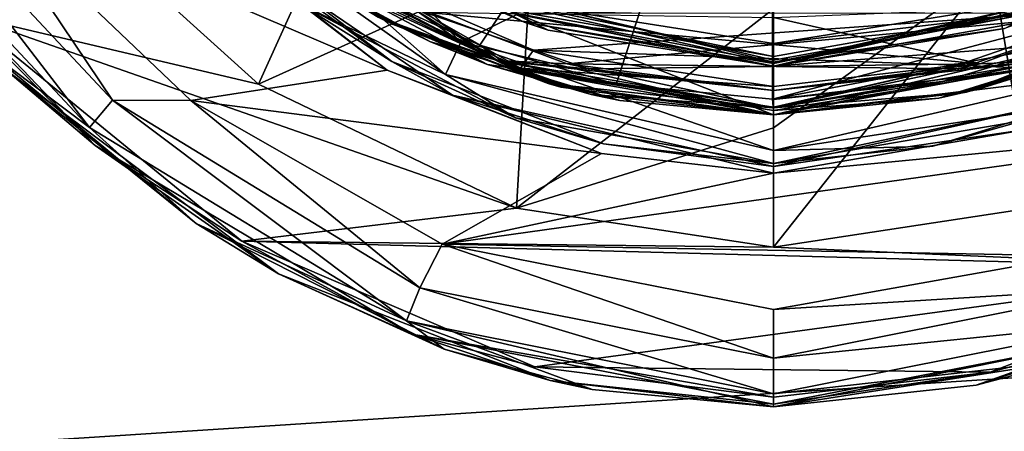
# Model space of a CAD drawing. Extents: x -252 to 252, y -10 to 987.
# Tile 6 of 256: x -7.75 to 2.37, y 59.75 to 63.98. Entities that reach past the tile are written whole.
import ezdxf

# ---------------------------------------------------------------- set-up
doc = ezdxf.new("R2010")
doc.units = 0
doc.header["$LTSCALE"] = 65.185185
for name, color, linetype in [('209', 7, 'CONTINUOUS'), ('210', 7, 'CONTINUOUS'), ('211', 7, 'CONTINUOUS'), ('227', 7, 'CONTINUOUS'), ('261', 7, 'CONTINUOUS'), ('2647', 7, 'CONTINUOUS'), ('2648', 7, 'CONTINUOUS'), ('2649', 7, 'CONTINUOUS'), ('2650', 7, 'CONTINUOUS'), ('2651', 7, 'CONTINUOUS'), ('2652', 7, 'CONTINUOUS'), ('2653', 7, 'CONTINUOUS'), ('2667', 7, 'CONTINUOUS'), ('2668', 7, 'CONTINUOUS'), ('2669', 7, 'CONTINUOUS'), ('2670', 7, 'CONTINUOUS'), ('270', 7, 'CONTINUOUS'), ('3522', 7, 'CONTINUOUS'), ('3523', 7, 'CONTINUOUS'), ('3528', 7, 'CONTINUOUS'), ('3529', 7, 'CONTINUOUS'), ('3531', 7, 'CONTINUOUS'), ('3532', 7, 'CONTINUOUS'), ('3627', 7, 'CONTINUOUS'), ('3629', 7, 'CONTINUOUS'), ('3630', 7, 'CONTINUOUS'), ('3631', 7, 'CONTINUOUS'), ('3645', 7, 'CONTINUOUS'), ('3650', 7, 'CONTINUOUS'), ('3659', 7, 'CONTINUOUS'), ('3660', 7, 'CONTINUOUS'), ('3911', 7, 'CONTINUOUS'), ('418', 7, 'CONTINUOUS'), ('419', 7, 'CONTINUOUS'), ('55', 7, 'CONTINUOUS'), ('56', 7, 'CONTINUOUS'), ('57', 7, 'CONTINUOUS'), ('58', 7, 'CONTINUOUS'), ('76', 7, 'CONTINUOUS'), ('77', 7, 'CONTINUOUS'), ('78', 7, 'CONTINUOUS'), ('79', 7, 'CONTINUOUS')]:
    doc.layers.add(name, color=color, linetype=linetype)

msp = doc.modelspace()

# ---------------------------------------------------------------- linework, layer by layer
at = {"layer": '209', "color": 7, "linetype": 'CONTINUOUS'}
msp.add_3dface([(2.537, 64.049, -58), (0, 63.6, -58), (-2.53, 64.046, -58), (2.537, 64.049, -58)], dxfattribs=at)
at = {"layer": '210', "color": 7, "linetype": 'CONTINUOUS'}
for points in [[(-4.696, 65.069, -10.137), (-2.563, 63.953, -57.9), (-2.316, 63.869, -10.921), (-4.696, 65.069, -10.137)], [(-4.09, 64.677, -57.9), (-2.563, 63.953, -57.9), (-4.696, 65.069, -10.137), (-4.09, 64.677, -57.9)], [(-2.563, 63.953, -57.9), (0, 63.5, -57.9), (-2.316, 63.869, -10.921), (-2.563, 63.953, -57.9)], [(-2.316, 63.869, -10.921), (0, 63.5, -57.9), (0, 63.5, -11.143), (-2.316, 63.869, -10.921)]]:
    msp.add_3dface(points, dxfattribs=at)
at = {"layer": '211', "color": 7, "linetype": 'CONTINUOUS'}
for points in [[(0, 63.5, -11.143), (0, 63.5, -57.9), (2.57, 63.955, -57.9), (0, 63.5, -11.143)], [(0, 63.5, -11.143), (2.57, 63.955, -57.9), (2.375, 63.888, -10.909), (0, 63.5, -11.143)]]:
    msp.add_3dface(points, dxfattribs=at)
at = {"layer": '227', "color": 7, "linetype": 'CONTINUOUS'}
msp.add_3dface([(-2.163, 64.071, -10.503), (0, 63.732, -10.721), (2.218, 64.088, -10.491), (-2.163, 64.071, -10.503)], dxfattribs=at)
at = {"layer": '261', "color": 7, "linetype": 'CONTINUOUS'}
for points in [[(2.218, 64.088, -10.491), (0, 63.732, -10.721), (2.69, 64.05, -10.618), (2.218, 64.088, -10.491)], [(0, 63.543, -10.941), (2.69, 64.05, -10.618), (0, 63.562, -10.902), (0, 63.543, -10.941)], [(2.69, 64.05, -10.618), (0, 63.732, -10.721), (0, 63.562, -10.902), (2.69, 64.05, -10.618)], [(0, 63.543, -10.941), (2.375, 63.888, -10.909), (2.69, 64.05, -10.618), (0, 63.543, -10.941)], [(0, 63.5, -11.143), (2.375, 63.888, -10.909), (0, 63.543, -10.941), (0, 63.5, -11.143)]]:
    msp.add_3dface(points, dxfattribs=at)
at = {"layer": '2647', "color": 7, "linetype": 'CONTINUOUS'}
for points in [[(-5.293, 63.315, -68.5), (-8.31, 64.025, -68.5), (-7.892, 65.666, -68.5), (-5.293, 63.315, -68.5)], [(-2.641, 62.041, -68.5), (-8.31, 64.025, -68.5), (-5.293, 63.315, -68.5), (-2.641, 62.041, -68.5)], [(-5.465, 61.704, -68.5), (-8.31, 64.025, -68.5), (-2.641, 62.041, -68.5), (-5.465, 61.704, -68.5)], [(0, 61.642, -68.5), (-5.465, 61.704, -68.5), (-2.641, 62.041, -68.5), (0, 61.642, -68.5)], [(2.658, 62.046, -68.5), (4.985, 61.423, -68.5), (0, 61.642, -68.5), (2.658, 62.046, -68.5)], [(4.985, 61.423, -68.5), (-5.465, 61.704, -68.5), (0, 61.642, -68.5), (4.985, 61.423, -68.5)], [(-5.465, 61.704, -68.5), (4.985, 61.423, -68.5), (-2.452, 60.413, -68.5), (-5.465, 61.704, -68.5)], [(4.985, 61.423, -68.5), (2.228, 60.358, -68.5), (-2.452, 60.413, -68.5), (4.985, 61.423, -68.5)], [(2.228, 60.358, -68.5), (0, 60.1, -68.5), (-2.452, 60.413, -68.5), (2.228, 60.358, -68.5)]]:
    msp.add_3dface(points, dxfattribs=at)
at = {"layer": '2648', "color": 7, "linetype": 'CONTINUOUS'}
for points in [[(-6.484, 65.388, -15.5), (-8.227, 65.278, -15.5), (-3.971, 63.46, -15.5), (-6.484, 65.388, -15.5)], [(-8.227, 65.278, -15.5), (-5.99, 63.149, -15.5), (-3.971, 63.46, -15.5), (-8.227, 65.278, -15.5)], [(-3.971, 63.46, -15.5), (-5.99, 63.149, -15.5), (-1.769, 62.605, -15.5), (-3.971, 63.46, -15.5)], [(-5.99, 63.149, -15.5), (-3.407, 61.671, -15.5), (-1.769, 62.605, -15.5), (-5.99, 63.149, -15.5)], [(-3.407, 61.671, -15.5), (5.718, 62.948, -15.5), (0, 62.4, -15.5), (-3.407, 61.671, -15.5)], [(3.093, 61.551, -15.5), (5.718, 62.948, -15.5), (-3.407, 61.671, -15.5), (3.093, 61.551, -15.5)], [(0, 62.4, -15.5), (5.718, 62.948, -15.5), (2.621, 62.853, -15.5), (0, 62.4, -15.5)], [(-1.769, 62.605, -15.5), (-3.407, 61.671, -15.5), (0, 62.4, -15.5), (-1.769, 62.605, -15.5)], [(0, 61, -15.5), (3.093, 61.551, -15.5), (-3.407, 61.671, -15.5), (0, 61, -15.5)]]:
    msp.add_3dface(points, dxfattribs=at)
at = {"layer": '2649', "color": 7, "linetype": 'CONTINUOUS'}
for points in [[(2.084, 60.223, -68.4), (4.632, 61.126, -68.4), (3.041, 60.478, -16.5), (2.084, 60.223, -68.4)], [(0, 60, -16.5), (2.084, 60.223, -68.4), (3.041, 60.478, -16.5), (0, 60, -16.5)], [(0, 60, -68.4), (2.084, 60.223, -68.4), (0, 60, -16.5), (0, 60, -68.4)]]:
    msp.add_3dface(points, dxfattribs=at)
at = {"layer": '2650', "color": 7, "linetype": 'CONTINUOUS'}
for points in [[(-8.129, 63.697, -16.5), (-7.891, 63.463, -68.4), (-5.935, 61.883, -16.5), (-8.129, 63.697, -16.5)], [(-7.891, 63.463, -68.4), (-5.088, 61.367, -68.4), (-5.935, 61.883, -16.5), (-7.891, 63.463, -68.4)], [(-5.935, 61.883, -16.5), (-5.088, 61.367, -68.4), (-3.384, 60.594, -16.5), (-5.935, 61.883, -16.5)], [(-5.088, 61.367, -68.4), (-2.294, 60.271, -68.4), (-3.384, 60.594, -16.5), (-5.088, 61.367, -68.4)], [(-3.384, 60.594, -16.5), (-2.294, 60.271, -68.4), (-1.865, 60.179, -16.5), (-3.384, 60.594, -16.5)], [(-2.294, 60.271, -68.4), (0, 60, -68.4), (-1.865, 60.179, -16.5), (-2.294, 60.271, -68.4)], [(0, 60, -68.4), (0, 60, -16.5), (-1.865, 60.179, -16.5), (0, 60, -68.4)]]:
    msp.add_3dface(points, dxfattribs=at)
at = {"layer": '2651', "color": 7, "linetype": 'CONTINUOUS'}
msp.add_3dface([(0, 63.5, -64.5), (2.896, 64.149, -64.5), (-2.633, 64.035, -64.5), (0, 63.5, -64.5)], dxfattribs=at)
at = {"layer": '2652', "color": 7, "linetype": 'CONTINUOUS'}
for points in [[(1.638, 62.678, -63.5), (2.586, 62.947, -15.6), (2.949, 63.084, -63.5), (1.638, 62.678, -63.5)], [(0, 62.5, -63.5), (2.586, 62.947, -15.6), (1.638, 62.678, -63.5), (0, 62.5, -63.5)], [(0, 62.5, -15.6), (2.586, 62.947, -15.6), (0, 62.5, -63.5), (0, 62.5, -15.6)]]:
    msp.add_3dface(points, dxfattribs=at)
at = {"layer": '2653', "color": 7, "linetype": 'CONTINUOUS'}
for points in [[(-6.412, 65.457, -15.6), (-3.923, 63.547, -15.6), (-4.862, 64.136, -63.5), (-6.412, 65.457, -15.6)], [(-4.862, 64.136, -63.5), (-3.923, 63.547, -15.6), (-2.651, 62.97, -63.5), (-4.862, 64.136, -63.5)], [(-3.923, 63.547, -15.6), (-1.746, 62.703, -15.6), (-2.651, 62.97, -63.5), (-3.923, 63.547, -15.6)], [(-1.746, 62.703, -15.6), (0, 62.5, -15.6), (-2.651, 62.97, -63.5), (-1.746, 62.703, -15.6)], [(0, 62.5, -15.6), (0, 62.5, -63.5), (-2.651, 62.97, -63.5), (0, 62.5, -15.6)]]:
    msp.add_3dface(points, dxfattribs=at)
at = {"layer": '2667', "color": 7, "linetype": 'CONTINUOUS'}
for points in [[(3.093, 61.551, -15.5), (0, 61, -15.5), (3.634, 61.224, -15.634), (3.093, 61.551, -15.5)], [(3.634, 61.224, -15.634), (0, 60.5, -15.634), (3.771, 60.884, -16), (3.634, 61.224, -15.634)], [(0, 61, -15.5), (0, 60.5, -15.634), (3.634, 61.224, -15.634), (0, 61, -15.5)], [(0, 60.5, -15.634), (0, 60.134, -16), (3.771, 60.884, -16), (0, 60.5, -15.634)], [(0, 60.134, -16), (3.041, 60.478, -16.5), (3.771, 60.884, -16), (0, 60.134, -16)], [(0, 60, -16.5), (3.041, 60.478, -16.5), (0, 60.134, -16), (0, 60, -16.5)]]:
    msp.add_3dface(points, dxfattribs=at)
at = {"layer": '2668', "color": 7, "linetype": 'CONTINUOUS'}
for points in [[(-7.03, 62.869, -16), (-9.322, 65.848, -15.634), (-9.615, 65.629, -16), (-7.03, 62.869, -16)], [(-6.795, 63.15, -15.634), (-9.322, 65.848, -15.634), (-7.03, 62.869, -16), (-6.795, 63.15, -15.634)], [(-6.795, 63.15, -15.634), (-8.227, 65.278, -15.5), (-9.322, 65.848, -15.634), (-6.795, 63.15, -15.634)], [(-8.129, 63.697, -16.5), (-7.03, 62.869, -16), (-9.615, 65.629, -16), (-8.129, 63.697, -16.5)], [(-5.99, 63.149, -15.5), (-8.227, 65.278, -15.5), (-6.795, 63.15, -15.634), (-5.99, 63.149, -15.5)], [(-8.129, 63.697, -16.5), (-5.935, 61.883, -16.5), (-7.03, 62.869, -16), (-8.129, 63.697, -16.5)], [(-3.772, 60.884, -16), (-6.795, 63.15, -15.634), (-7.03, 62.869, -16), (-3.772, 60.884, -16)], [(-3.634, 61.224, -15.634), (-6.795, 63.15, -15.634), (-3.772, 60.884, -16), (-3.634, 61.224, -15.634)], [(-3.634, 61.224, -15.634), (-5.99, 63.149, -15.5), (-6.795, 63.15, -15.634), (-3.634, 61.224, -15.634)], [(-3.407, 61.671, -15.5), (-5.99, 63.149, -15.5), (-3.634, 61.224, -15.634), (-3.407, 61.671, -15.5)], [(-5.935, 61.883, -16.5), (-3.772, 60.884, -16), (-7.03, 62.869, -16), (-5.935, 61.883, -16.5)], [(-5.935, 61.883, -16.5), (-3.384, 60.594, -16.5), (-3.772, 60.884, -16), (-5.935, 61.883, -16.5)], [(0, 60.5, -15.634), (-3.407, 61.671, -15.5), (-3.634, 61.224, -15.634), (0, 60.5, -15.634)], [(0, 61, -15.5), (-3.407, 61.671, -15.5), (0, 60.5, -15.634), (0, 61, -15.5)], [(0, 60.134, -16), (-3.634, 61.224, -15.634), (-3.772, 60.884, -16), (0, 60.134, -16)], [(0, 60.5, -15.634), (-3.634, 61.224, -15.634), (0, 60.134, -16), (0, 60.5, -15.634)], [(0, 60, -16.5), (0, 60.134, -16), (-3.772, 60.884, -16), (0, 60, -16.5)], [(-1.865, 60.179, -16.5), (0, 60, -16.5), (-3.772, 60.884, -16), (-1.865, 60.179, -16.5)], [(-3.384, 60.594, -16.5), (-1.865, 60.179, -16.5), (-3.772, 60.884, -16), (-3.384, 60.594, -16.5)]]:
    msp.add_3dface(points, dxfattribs=at)
at = {"layer": '2669', "color": 7, "linetype": 'CONTINUOUS'}
for points in [[(-3.37, 63.415, -64), (-5.9, 65.653, -64.366), (-6.156, 65.391, -64), (-3.37, 63.415, -64)], [(-3.214, 63.746, -64.366), (-4.835, 65.371, -64.5), (-5.9, 65.653, -64.366), (-3.214, 63.746, -64.366)], [(-3.214, 63.746, -64.366), (-5.9, 65.653, -64.366), (-3.37, 63.415, -64), (-3.214, 63.746, -64.366)], [(-4.862, 64.136, -63.5), (-3.37, 63.415, -64), (-6.156, 65.391, -64), (-4.862, 64.136, -63.5)], [(-2.633, 64.035, -64.5), (-4.835, 65.371, -64.5), (-3.214, 63.746, -64.366), (-2.633, 64.035, -64.5)], [(-4.862, 64.136, -63.5), (-2.651, 62.97, -63.5), (-3.37, 63.415, -64), (-4.862, 64.136, -63.5)], [(0, 63, -64.366), (-2.633, 64.035, -64.5), (-3.214, 63.746, -64.366), (0, 63, -64.366)], [(0, 63.5, -64.5), (-2.633, 64.035, -64.5), (0, 63, -64.366), (0, 63.5, -64.5)], [(0, 62.634, -64), (-3.214, 63.746, -64.366), (-3.37, 63.415, -64), (0, 62.634, -64)], [(0, 62.634, -64), (0, 63, -64.366), (-3.214, 63.746, -64.366), (0, 62.634, -64)], [(-2.651, 62.97, -63.5), (0, 62.5, -63.5), (-3.37, 63.415, -64), (-2.651, 62.97, -63.5)], [(0, 62.5, -63.5), (0, 62.634, -64), (-3.37, 63.415, -64), (0, 62.5, -63.5)]]:
    msp.add_3dface(points, dxfattribs=at)
at = {"layer": '2670', "color": 7, "linetype": 'CONTINUOUS'}
for points in [[(2.896, 64.149, -64.5), (0, 63.5, -64.5), (3.214, 63.746, -64.366), (2.896, 64.149, -64.5)], [(3.214, 63.746, -64.366), (0, 63, -64.366), (3.371, 63.415, -64), (3.214, 63.746, -64.366)], [(3.214, 63.746, -64.366), (0, 63.5, -64.5), (0, 63, -64.366), (3.214, 63.746, -64.366)], [(2.949, 63.084, -63.5), (3.371, 63.415, -64), (0, 62.634, -64), (2.949, 63.084, -63.5)], [(3.371, 63.415, -64), (0, 63, -64.366), (0, 62.634, -64), (3.371, 63.415, -64)], [(1.638, 62.678, -63.5), (2.949, 63.084, -63.5), (0, 62.634, -64), (1.638, 62.678, -63.5)], [(0, 62.5, -63.5), (1.638, 62.678, -63.5), (0, 62.634, -64), (0, 62.5, -63.5)]]:
    msp.add_3dface(points, dxfattribs=at)
at = {"layer": '270', "color": 7, "linetype": 'CONTINUOUS'}
for points in [[(-4.696, 65.069, -10.137), (-2.316, 63.869, -10.921), (-2.69, 64.05, -10.618), (-4.696, 65.069, -10.137)], [(0, 63.543, -10.941), (-2.163, 64.071, -10.503), (-2.69, 64.05, -10.618), (0, 63.543, -10.941)], [(0, 63.732, -10.721), (-2.163, 64.071, -10.503), (0, 63.562, -10.902), (0, 63.732, -10.721)], [(-2.163, 64.071, -10.503), (0, 63.543, -10.941), (0, 63.562, -10.902), (-2.163, 64.071, -10.503)], [(0, 63.5, -11.143), (0, 63.543, -10.941), (-2.69, 64.05, -10.618), (0, 63.5, -11.143)], [(-2.316, 63.869, -10.921), (0, 63.5, -11.143), (-2.69, 64.05, -10.618), (-2.316, 63.869, -10.921)]]:
    msp.add_3dface(points, dxfattribs=at)
at = {"layer": '3522', "color": 7, "linetype": 'CONTINUOUS'}
for points in [[(2.228, 60.358, -68.5), (4.985, 61.423, -68.5), (3.714, 60.749, -68.471), (2.228, 60.358, -68.5)], [(4.632, 61.126, -68.4), (2.084, 60.223, -68.4), (3.714, 60.749, -68.471), (4.632, 61.126, -68.4)], [(0, 60.029, -68.471), (2.228, 60.358, -68.5), (3.714, 60.749, -68.471), (0, 60.029, -68.471)], [(0, 60, -68.4), (0, 60.029, -68.471), (3.714, 60.749, -68.471), (0, 60, -68.4)], [(2.084, 60.223, -68.4), (0, 60, -68.4), (3.714, 60.749, -68.471), (2.084, 60.223, -68.4)], [(0, 60.1, -68.5), (2.228, 60.358, -68.5), (0, 60.029, -68.471), (0, 60.1, -68.5)]]:
    msp.add_3dface(points, dxfattribs=at)
at = {"layer": '3523', "color": 7, "linetype": 'CONTINUOUS'}
for points in [[(-7.891, 63.463, -68.4), (-9.593, 65.425, -68.471), (-6.971, 62.686, -68.471), (-7.891, 63.463, -68.4)], [(-9.593, 65.425, -68.471), (-8.31, 64.025, -68.5), (-6.971, 62.686, -68.471), (-9.593, 65.425, -68.471)], [(-8.31, 64.025, -68.5), (-5.465, 61.704, -68.5), (-6.971, 62.686, -68.471), (-8.31, 64.025, -68.5)], [(-5.088, 61.367, -68.4), (-7.891, 63.463, -68.4), (-6.971, 62.686, -68.471), (-5.088, 61.367, -68.4)], [(-5.088, 61.367, -68.4), (-6.971, 62.686, -68.471), (-3.715, 60.749, -68.471), (-5.088, 61.367, -68.4)], [(-6.971, 62.686, -68.471), (-5.465, 61.704, -68.5), (-3.715, 60.749, -68.471), (-6.971, 62.686, -68.471)], [(-5.465, 61.704, -68.5), (-2.452, 60.413, -68.5), (-3.715, 60.749, -68.471), (-5.465, 61.704, -68.5)], [(-2.294, 60.271, -68.4), (-5.088, 61.367, -68.4), (-3.715, 60.749, -68.471), (-2.294, 60.271, -68.4)], [(-2.452, 60.413, -68.5), (0, 60.1, -68.5), (-3.715, 60.749, -68.471), (-2.452, 60.413, -68.5)], [(-3.715, 60.749, -68.471), (0, 60.1, -68.5), (0, 60.029, -68.471), (-3.715, 60.749, -68.471)], [(-2.294, 60.271, -68.4), (-3.715, 60.749, -68.471), (0, 60.029, -68.471), (-2.294, 60.271, -68.4)], [(0, 60, -68.4), (-2.294, 60.271, -68.4), (0, 60.029, -68.471), (0, 60, -68.4)]]:
    msp.add_3dface(points, dxfattribs=at)
at = {"layer": '3528', "color": 7, "linetype": 'CONTINUOUS'}
for points in [[(-6.484, 65.388, -15.5), (-3.971, 63.46, -15.5), (-6.102, 65.114, -15.529), (-6.484, 65.388, -15.5)], [(-3.923, 63.547, -15.6), (-6.412, 65.457, -15.6), (-6.102, 65.114, -15.529), (-3.923, 63.547, -15.6)], [(-6.102, 65.114, -15.529), (-3.971, 63.46, -15.5), (-3.299, 63.202, -15.529), (-6.102, 65.114, -15.529)], [(-3.923, 63.547, -15.6), (-6.102, 65.114, -15.529), (-3.299, 63.202, -15.529), (-3.923, 63.547, -15.6)], [(-3.971, 63.46, -15.5), (-1.769, 62.605, -15.5), (-3.299, 63.202, -15.529), (-3.971, 63.46, -15.5)], [(-1.746, 62.703, -15.6), (-3.923, 63.547, -15.6), (-3.299, 63.202, -15.529), (-1.746, 62.703, -15.6)], [(0, 62.471, -15.529), (-1.746, 62.703, -15.6), (-3.299, 63.202, -15.529), (0, 62.471, -15.529)], [(0, 62.4, -15.5), (0, 62.471, -15.529), (-3.299, 63.202, -15.529), (0, 62.4, -15.5)], [(-1.769, 62.605, -15.5), (0, 62.4, -15.5), (-3.299, 63.202, -15.529), (-1.769, 62.605, -15.5)], [(0, 62.5, -15.6), (-1.746, 62.703, -15.6), (0, 62.471, -15.529), (0, 62.5, -15.6)]]:
    msp.add_3dface(points, dxfattribs=at)
at = {"layer": '3529', "color": 7, "linetype": 'CONTINUOUS'}
for points in [[(0, 62.471, -15.529), (2.621, 62.853, -15.5), (3.3, 63.202, -15.529), (0, 62.471, -15.529)], [(2.586, 62.947, -15.6), (0, 62.5, -15.6), (3.3, 63.202, -15.529), (2.586, 62.947, -15.6)], [(0, 62.5, -15.6), (0, 62.471, -15.529), (3.3, 63.202, -15.529), (0, 62.5, -15.6)], [(0, 62.4, -15.5), (2.621, 62.853, -15.5), (0, 62.471, -15.529), (0, 62.4, -15.5)]]:
    msp.add_3dface(points, dxfattribs=at)
at = {"layer": '3531', "color": 7, "linetype": 'CONTINUOUS'}
for points in [[(4.064, 65.44, -68.4), (5.296, 63.317, -68.5), (2.253, 64.491, -68.4), (4.064, 65.44, -68.4)], [(0, 61.642, -68.5), (0, 62.866, -68.475), (2.253, 64.491, -68.4), (0, 61.642, -68.5)], [(2.658, 62.046, -68.5), (0, 61.642, -68.5), (2.253, 64.491, -68.4), (2.658, 62.046, -68.5)], [(0, 62.866, -68.475), (0, 64.089, -68.4), (2.253, 64.491, -68.4), (0, 62.866, -68.475)], [(5.296, 63.317, -68.5), (2.658, 62.046, -68.5), (2.253, 64.491, -68.4), (5.296, 63.317, -68.5)]]:
    msp.add_3dface(points, dxfattribs=at)
at = {"layer": '3532', "color": 7, "linetype": 'CONTINUOUS'}
for points in [[(-5.293, 63.315, -68.5), (-7.892, 65.666, -68.5), (-4.264, 65.584, -68.4), (-5.293, 63.315, -68.5)], [(-2.495, 64.584, -68.4), (-5.293, 63.315, -68.5), (-4.264, 65.584, -68.4), (-2.495, 64.584, -68.4)], [(-2.641, 62.041, -68.5), (-5.293, 63.315, -68.5), (-2.495, 64.584, -68.4), (-2.641, 62.041, -68.5)], [(0, 64.089, -68.4), (-2.641, 62.041, -68.5), (-2.495, 64.584, -68.4), (0, 64.089, -68.4)], [(0, 62.866, -68.475), (-2.641, 62.041, -68.5), (0, 64.089, -68.4), (0, 62.866, -68.475)], [(0, 61.642, -68.5), (-2.641, 62.041, -68.5), (0, 62.866, -68.475), (0, 61.642, -68.5)]]:
    msp.add_3dface(points, dxfattribs=at)
at = {"layer": '3627', "color": 7, "linetype": 'CONTINUOUS'}
for points in [[(-3.799, 64.152, 13.5), (-2.122, 63.526, 13.5), (3.59, 64.054, 13.5), (-3.799, 64.152, 13.5)], [(3.59, 64.054, 13.5), (-2.122, 63.526, 13.5), (1.905, 63.472, 13.5), (3.59, 64.054, 13.5)], [(-2.122, 63.526, 13.5), (0, 63.25, 13.5), (1.905, 63.472, 13.5), (-2.122, 63.526, 13.5)]]:
    msp.add_3dface(points, dxfattribs=at)
at = {"layer": '3629', "color": 7, "linetype": 'CONTINUOUS'}
for points in [[(3.769, 63.861, 10.666), (3.694, 63.826, 13.25), (1.983, 63.234, 10.967), (3.769, 63.861, 10.666)], [(3.694, 63.826, 13.25), (1.962, 63.229, 13.25), (1.983, 63.234, 10.967), (3.694, 63.826, 13.25)], [(1.983, 63.234, 10.967), (0, 63, 13.25), (0, 63, 11.071), (1.983, 63.234, 10.967)], [(1.962, 63.229, 13.25), (0, 63, 13.25), (1.983, 63.234, 10.967), (1.962, 63.229, 13.25)]]:
    msp.add_3dface(points, dxfattribs=at)
at = {"layer": '3630', "color": 7, "linetype": 'CONTINUOUS'}
for points in [[(-3.908, 63.927, 13.25), (-5.488, 64.878, 13.25), (-4.062, 64.004, 10.592), (-3.908, 63.927, 13.25)], [(-2.317, 63.321, 10.928), (-3.908, 63.927, 13.25), (-4.062, 64.004, 10.592), (-2.317, 63.321, 10.928)], [(-2.186, 63.285, 13.25), (-3.908, 63.927, 13.25), (-2.317, 63.321, 10.928), (-2.186, 63.285, 13.25)], [(0, 63, 11.071), (-2.186, 63.285, 13.25), (-2.317, 63.321, 10.928), (0, 63, 11.071)], [(0, 63, 11.071), (0, 63, 13.25), (-2.186, 63.285, 13.25), (0, 63, 11.071)]]:
    msp.add_3dface(points, dxfattribs=at)
at = {"layer": '3631', "color": 7, "linetype": 'CONTINUOUS'}
for points in [[(-4.325, 64.468, 10.009), (3.601, 64.098, 10.214), (-2.467, 63.665, 10.438), (-4.325, 64.468, 10.009)], [(3.601, 64.098, 10.214), (1.891, 63.509, 10.514), (-2.467, 63.665, 10.438), (3.601, 64.098, 10.214)], [(1.891, 63.509, 10.514), (0, 63.29, 10.617), (-2.467, 63.665, 10.438), (1.891, 63.509, 10.514)]]:
    msp.add_3dface(points, dxfattribs=at)
at = {"layer": '3645', "color": 7, "linetype": 'CONTINUOUS'}
for points in [[(-4.325, 64.468, 10.009), (-2.601, 63.479, 10.626), (-4.921, 64.575, 10.048), (-4.325, 64.468, 10.009)], [(-2.601, 63.479, 10.626), (-4.062, 64.004, 10.592), (-4.921, 64.575, 10.048), (-2.601, 63.479, 10.626)], [(-4.325, 64.468, 10.009), (-2.467, 63.665, 10.438), (-2.601, 63.479, 10.626), (-4.325, 64.468, 10.009)], [(-2.317, 63.321, 10.928), (-4.062, 64.004, 10.592), (-2.601, 63.479, 10.626), (-2.317, 63.321, 10.928)], [(-2.467, 63.665, 10.438), (0, 63.29, 10.617), (-2.601, 63.479, 10.626), (-2.467, 63.665, 10.438)], [(-2.601, 63.479, 10.626), (0, 63.29, 10.617), (0, 63.079, 10.802), (-2.601, 63.479, 10.626)], [(0, 63.072, 10.812), (-2.601, 63.479, 10.626), (0, 63.079, 10.802), (0, 63.072, 10.812)], [(0, 63.072, 10.812), (-2.317, 63.321, 10.928), (-2.601, 63.479, 10.626), (0, 63.072, 10.812)], [(0, 63, 11.071), (-2.317, 63.321, 10.928), (0, 63.072, 10.812), (0, 63, 11.071)]]:
    msp.add_3dface(points, dxfattribs=at)
at = {"layer": '3650', "color": 7, "linetype": 'CONTINUOUS'}
for points in [[(1.891, 63.509, 10.514), (3.601, 64.098, 10.214), (2.6, 63.479, 10.626), (1.891, 63.509, 10.514)], [(3.769, 63.861, 10.666), (1.983, 63.234, 10.967), (2.6, 63.479, 10.626), (3.769, 63.861, 10.666)], [(0, 63.29, 10.617), (1.891, 63.509, 10.514), (0, 63.079, 10.802), (0, 63.29, 10.617)], [(1.891, 63.509, 10.514), (0, 63.072, 10.812), (0, 63.079, 10.802), (1.891, 63.509, 10.514)], [(0, 63.072, 10.812), (1.891, 63.509, 10.514), (2.6, 63.479, 10.626), (0, 63.072, 10.812)], [(0, 63, 11.071), (0, 63.072, 10.812), (2.6, 63.479, 10.626), (0, 63, 11.071)], [(1.983, 63.234, 10.967), (0, 63, 11.071), (2.6, 63.479, 10.626), (1.983, 63.234, 10.967)]]:
    msp.add_3dface(points, dxfattribs=at)
at = {"layer": '3659', "color": 7, "linetype": 'CONTINUOUS'}
for points in [[(-5.488, 64.878, 13.25), (-3.908, 63.927, 13.25), (-5.386, 64.895, 13.427), (-5.488, 64.878, 13.25)], [(-2.837, 63.56, 13.427), (-3.799, 64.152, 13.5), (-5.386, 64.895, 13.427), (-2.837, 63.56, 13.427)], [(-3.908, 63.927, 13.25), (-2.837, 63.56, 13.427), (-5.386, 64.895, 13.427), (-3.908, 63.927, 13.25)], [(-2.122, 63.526, 13.5), (-3.799, 64.152, 13.5), (-2.837, 63.56, 13.427), (-2.122, 63.526, 13.5)], [(-3.908, 63.927, 13.25), (-2.186, 63.285, 13.25), (-2.837, 63.56, 13.427), (-3.908, 63.927, 13.25)], [(0, 63, 13.25), (0, 63.073, 13.427), (-2.837, 63.56, 13.427), (0, 63, 13.25)], [(-2.186, 63.285, 13.25), (0, 63, 13.25), (-2.837, 63.56, 13.427), (-2.186, 63.285, 13.25)], [(0, 63.073, 13.427), (-2.122, 63.526, 13.5), (-2.837, 63.56, 13.427), (0, 63.073, 13.427)], [(0, 63.25, 13.5), (-2.122, 63.526, 13.5), (0, 63.073, 13.427), (0, 63.25, 13.5)]]:
    msp.add_3dface(points, dxfattribs=at)
at = {"layer": '3660', "color": 7, "linetype": 'CONTINUOUS'}
for points in [[(3.59, 64.054, 13.5), (1.905, 63.472, 13.5), (2.837, 63.56, 13.427), (3.59, 64.054, 13.5)], [(1.962, 63.229, 13.25), (3.694, 63.826, 13.25), (2.837, 63.56, 13.427), (1.962, 63.229, 13.25)], [(1.962, 63.229, 13.25), (2.837, 63.56, 13.427), (0, 63.073, 13.427), (1.962, 63.229, 13.25)], [(2.837, 63.56, 13.427), (0, 63.25, 13.5), (0, 63.073, 13.427), (2.837, 63.56, 13.427)], [(1.905, 63.472, 13.5), (0, 63.25, 13.5), (2.837, 63.56, 13.427), (1.905, 63.472, 13.5)], [(0, 63, 13.25), (1.962, 63.229, 13.25), (0, 63.073, 13.427), (0, 63, 13.25)]]:
    msp.add_3dface(points, dxfattribs=at)
at = {"layer": '3911', "color": 7, "linetype": 'CONTINUOUS'}
for points in [[(90.2, 59.5, -11), (-9.9, 59.5, -11), (-9.9, 65.966, -8.899), (90.2, 59.5, -11)], [(90.2, 65.966, -8.899), (90.2, 59.5, -11), (-9.9, 65.966, -8.899), (90.2, 65.966, -8.899)], [(-9.9, 59.5, 11), (90.2, 65.966, 8.899), (-9.9, 65.966, 8.899), (-9.9, 59.5, 11)], [(90.2, 59.5, 11), (90.2, 65.966, 8.899), (-9.9, 59.5, 11), (90.2, 59.5, 11)]]:
    msp.add_3dface(points, dxfattribs=at)
at = {"layer": '418', "color": 7, "linetype": 'CONTINUOUS'}
for points in [[(0, 63.5, -57.9), (0, 63.529, -57.971), (3.244, 64.263, -57.971), (0, 63.5, -57.9)], [(2.57, 63.955, -57.9), (0, 63.5, -57.9), (3.244, 64.263, -57.971), (2.57, 63.955, -57.9)], [(0, 63.529, -57.971), (2.537, 64.049, -58), (3.244, 64.263, -57.971), (0, 63.529, -57.971)], [(0, 63.6, -58), (2.537, 64.049, -58), (0, 63.529, -57.971), (0, 63.6, -58)]]:
    msp.add_3dface(points, dxfattribs=at)
at = {"layer": '419', "color": 7, "linetype": 'CONTINUOUS'}
for points in [[(-2.563, 63.953, -57.9), (-4.09, 64.677, -57.9), (-3.244, 64.263, -57.971), (-2.563, 63.953, -57.9)], [(0, 63.529, -57.971), (-2.563, 63.953, -57.9), (-3.244, 64.263, -57.971), (0, 63.529, -57.971)], [(0, 63.6, -58), (0, 63.529, -57.971), (-3.244, 64.263, -57.971), (0, 63.6, -58)], [(-2.53, 64.046, -58), (0, 63.6, -58), (-3.244, 64.263, -57.971), (-2.53, 64.046, -58)], [(0, 63.5, -57.9), (-2.563, 63.953, -57.9), (0, 63.529, -57.971), (0, 63.5, -57.9)]]:
    msp.add_3dface(points, dxfattribs=at)
at = {"layer": '55', "color": 7, "linetype": 'CONTINUOUS'}
for points in [[(2.123, 63.526, 13.5), (0, 64, 13.5), (3.798, 64.152, 13.5), (2.123, 63.526, 13.5)], [(-1.905, 63.472, 13.5), (-3.59, 64.054, 13.5), (2.123, 63.526, 13.5), (-1.905, 63.472, 13.5)], [(-3.59, 64.054, 13.5), (0, 64, 13.5), (2.123, 63.526, 13.5), (-3.59, 64.054, 13.5)], [(0, 63.25, 13.5), (-1.905, 63.472, 13.5), (2.123, 63.526, 13.5), (0, 63.25, 13.5)]]:
    msp.add_3dface(points, dxfattribs=at)
at = {"layer": '56', "color": 7, "linetype": 'CONTINUOUS'}
for points in [[(2.093, 63.261, 13.75), (3.741, 63.848, 13.75), (3.052, 63.56, 14.347), (2.093, 63.261, 13.75)], [(1.698, 63.171, 14.335), (2.093, 63.261, 13.75), (3.052, 63.56, 14.347), (1.698, 63.171, 14.335)], [(0, 63, 14.329), (2.093, 63.261, 13.75), (1.698, 63.171, 14.335), (0, 63, 14.329)], [(0, 63, 13.75), (2.093, 63.261, 13.75), (0, 63, 14.329), (0, 63, 13.75)]]:
    msp.add_3dface(points, dxfattribs=at)
at = {"layer": '57', "color": 7, "linetype": 'CONTINUOUS'}
for points in [[(-5.062, 64.585, 13.75), (-3.525, 63.751, 13.75), (-4.334, 64.147, 14.364), (-5.062, 64.585, 13.75)], [(-4.334, 64.147, 14.364), (-3.525, 63.751, 13.75), (-2.938, 63.518, 14.345), (-4.334, 64.147, 14.364)], [(-3.525, 63.751, 13.75), (-1.873, 63.209, 13.75), (-2.938, 63.518, 14.345), (-3.525, 63.751, 13.75)], [(-2.938, 63.518, 14.345), (-1.873, 63.209, 13.75), (-1.579, 63.148, 14.334), (-2.938, 63.518, 14.345)], [(-1.873, 63.209, 13.75), (0, 63, 13.75), (-1.579, 63.148, 14.334), (-1.873, 63.209, 13.75)], [(0, 63, 13.75), (0, 63, 14.329), (-1.579, 63.148, 14.334), (0, 63, 13.75)]]:
    msp.add_3dface(points, dxfattribs=at)
at = {"layer": '58', "color": 7, "linetype": 'CONTINUOUS'}
for points in [[(-3.02, 63.716, 14.579), (-0.008, 68.251, 16.236), (-4.311, 64.313, 14.596), (-3.02, 63.716, 14.579)], [(-1.617, 63.317, 14.567), (-0.008, 68.251, 16.236), (-3.02, 63.716, 14.579), (-1.617, 63.317, 14.567)], [(-0.009, 63.16, 14.562), (-0.008, 68.251, 16.236), (-1.617, 63.317, 14.567), (-0.009, 63.16, 14.562)], [(-0.009, 63.16, 14.562), (4.293, 64.303, 14.596), (-0.008, 68.251, 16.236), (-0.009, 63.16, 14.562)], [(3.124, 63.756, 14.58), (4.293, 64.303, 14.596), (-0.009, 63.16, 14.562), (3.124, 63.756, 14.58)], [(1.737, 63.342, 14.568), (3.124, 63.756, 14.58), (-0.009, 63.16, 14.562), (1.737, 63.342, 14.568)], [(0, 63.159, 14.562), (1.737, 63.342, 14.568), (-0.009, 63.16, 14.562), (0, 63.159, 14.562)]]:
    msp.add_3dface(points, dxfattribs=at)
at = {"layer": '76', "color": 7, "linetype": 'CONTINUOUS'}
for points in [[(-5.062, 64.585, 13.75), (-5.386, 64.895, 13.573), (-2.837, 63.56, 13.573), (-5.062, 64.585, 13.75)], [(-5.386, 64.895, 13.573), (-3.59, 64.054, 13.5), (-2.837, 63.56, 13.573), (-5.386, 64.895, 13.573)], [(-3.525, 63.751, 13.75), (-5.062, 64.585, 13.75), (-2.837, 63.56, 13.573), (-3.525, 63.751, 13.75)], [(-3.59, 64.054, 13.5), (-1.905, 63.472, 13.5), (-2.837, 63.56, 13.573), (-3.59, 64.054, 13.5)], [(-1.873, 63.209, 13.75), (-3.525, 63.751, 13.75), (-2.837, 63.56, 13.573), (-1.873, 63.209, 13.75)], [(0, 63.073, 13.573), (-1.873, 63.209, 13.75), (-2.837, 63.56, 13.573), (0, 63.073, 13.573)], [(0, 63.25, 13.5), (0, 63.073, 13.573), (-2.837, 63.56, 13.573), (0, 63.25, 13.5)], [(-1.905, 63.472, 13.5), (0, 63.25, 13.5), (-2.837, 63.56, 13.573), (-1.905, 63.472, 13.5)], [(0, 63, 13.75), (-1.873, 63.209, 13.75), (0, 63.073, 13.573), (0, 63, 13.75)]]:
    msp.add_3dface(points, dxfattribs=at)
at = {"layer": '77', "color": 7, "linetype": 'CONTINUOUS'}
for points in [[(2.123, 63.526, 13.5), (3.798, 64.152, 13.5), (2.837, 63.56, 13.573), (2.123, 63.526, 13.5)], [(3.741, 63.848, 13.75), (2.093, 63.261, 13.75), (2.837, 63.56, 13.573), (3.741, 63.848, 13.75)], [(2.093, 63.261, 13.75), (0, 63, 13.75), (2.837, 63.56, 13.573), (2.093, 63.261, 13.75)], [(0, 63, 13.75), (0, 63.073, 13.573), (2.837, 63.56, 13.573), (0, 63, 13.75)], [(0, 63.073, 13.573), (2.123, 63.526, 13.5), (2.837, 63.56, 13.573), (0, 63.073, 13.573)], [(0, 63.25, 13.5), (2.123, 63.526, 13.5), (0, 63.073, 13.573), (0, 63.25, 13.5)]]:
    msp.add_3dface(points, dxfattribs=at)
at = {"layer": '78', "color": 7, "linetype": 'CONTINUOUS'}
for points in [[(-5.135, 64.681, 14.513), (-2.938, 63.518, 14.345), (-2.69, 63.479, 14.483), (-5.135, 64.681, 14.513)], [(-4.334, 64.147, 14.364), (-2.938, 63.518, 14.345), (-5.135, 64.681, 14.513), (-4.334, 64.147, 14.364)], [(-4.452, 64.392, 14.598), (-5.135, 64.681, 14.513), (-2.69, 63.479, 14.483), (-4.452, 64.392, 14.598)], [(-4.311, 64.313, 14.596), (-4.452, 64.392, 14.598), (-2.69, 63.479, 14.483), (-4.311, 64.313, 14.596)], [(-3.02, 63.716, 14.579), (-4.311, 64.313, 14.596), (-2.69, 63.479, 14.483), (-3.02, 63.716, 14.579)], [(-1.617, 63.317, 14.567), (-3.02, 63.716, 14.579), (-2.69, 63.479, 14.483), (-1.617, 63.317, 14.567)], [(-2.938, 63.518, 14.345), (-1.579, 63.148, 14.334), (-2.69, 63.479, 14.483), (-2.938, 63.518, 14.345)], [(-1.579, 63.148, 14.334), (0, 63, 14.329), (-2.69, 63.479, 14.483), (-1.579, 63.148, 14.334)], [(0, 63, 14.329), (0, 63.044, 14.47), (-2.69, 63.479, 14.483), (0, 63, 14.329)], [(0, 63.044, 14.47), (-1.617, 63.317, 14.567), (-2.69, 63.479, 14.483), (0, 63.044, 14.47)], [(-0.009, 63.16, 14.562), (-1.617, 63.317, 14.567), (0, 63.044, 14.47), (-0.009, 63.16, 14.562)], [(0, 63.159, 14.562), (-0.009, 63.16, 14.562), (0, 63.044, 14.47), (0, 63.159, 14.562)]]:
    msp.add_3dface(points, dxfattribs=at)
at = {"layer": '79', "color": 7, "linetype": 'CONTINUOUS'}
for points in [[(3.124, 63.756, 14.58), (1.737, 63.342, 14.568), (2.69, 63.479, 14.483), (3.124, 63.756, 14.58)], [(1.698, 63.171, 14.335), (3.052, 63.56, 14.347), (2.69, 63.479, 14.483), (1.698, 63.171, 14.335)], [(0, 63.044, 14.47), (1.698, 63.171, 14.335), (2.69, 63.479, 14.483), (0, 63.044, 14.47)], [(1.737, 63.342, 14.568), (0, 63.159, 14.562), (2.69, 63.479, 14.483), (1.737, 63.342, 14.568)], [(0, 63.159, 14.562), (0, 63.044, 14.47), (2.69, 63.479, 14.483), (0, 63.159, 14.562)], [(0, 63, 14.329), (1.698, 63.171, 14.335), (0, 63.044, 14.47), (0, 63, 14.329)]]:
    msp.add_3dface(points, dxfattribs=at)

doc.saveas('drawing.dxf')
